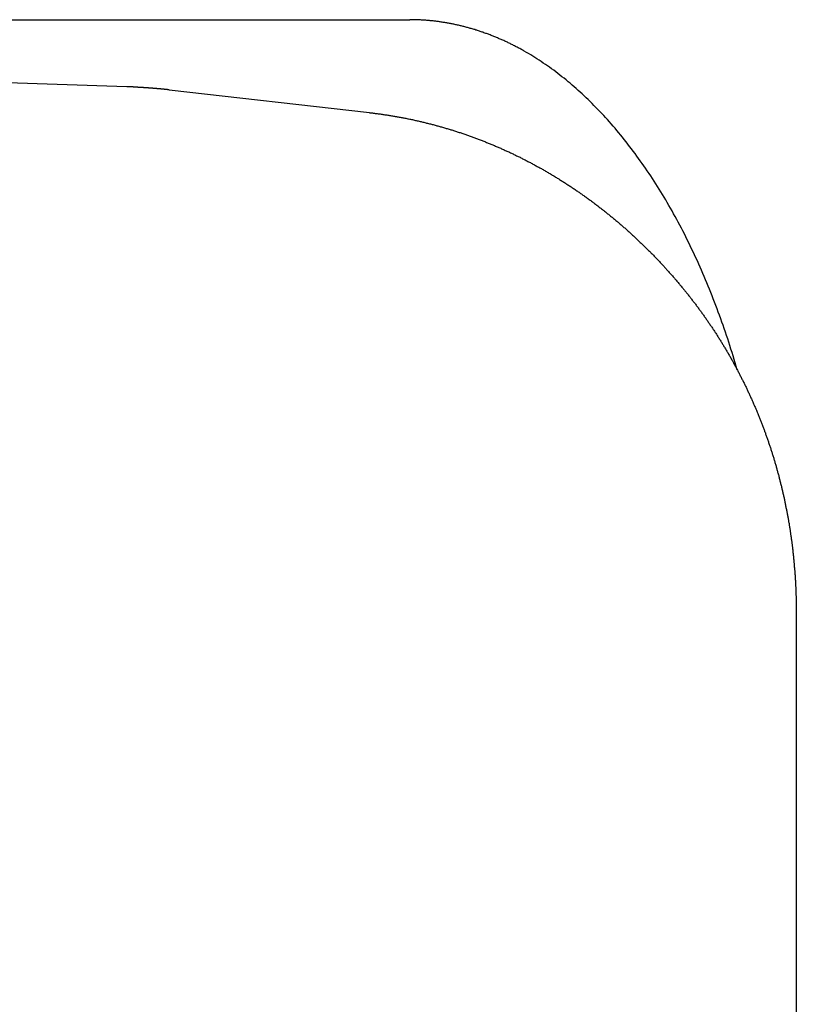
# Model space of a CAD drawing. Extents: x 637 to 3230, y 885 to 2745.
# Tile 95 of 151: x 3136 to 3143, y 1675 to 1684. Entities that reach past the tile are written whole.
import ezdxf

# ---------------------------------------------------------------- set-up
doc = ezdxf.new("R2010")
doc.units = 0
doc.layers.add('KF_GRAVIS_15_REAR', color=7, linetype='CONTINUOUS')

# ---------------------------------------------------------------- blocks, each defined once
blk = doc.blocks.new('KF_GRAVIS_15_REAR')
at = {"layer": 'KF_GRAVIS_15_REAR'}
for p, q in [((97.40062, -569.5), (118.09108, -569.5)), ((115.64939, -570.07931), (113.24066, -570.00087)), ((116.01489, -570.10599), (117.74409, -570.30256)), ((121.42679, -574.61682), (121.42679, -581.38318))]:
    blk.add_line(p, q, dxfattribs=at)
for points in [[(119.079, -569.771, 0), (119.072, -569.767, 0), (119.064, -569.763, 0), (119.056, -569.758, 0), (119.049, -569.754, 0), (119.041, -569.75, 0), (119.034, -569.746, 0), (119.026, -569.742, 0), (119.018, -569.738, 0), (119.011, -569.734, 0), (119.003, -569.73, 0), (118.995, -569.726, 0), (118.988, -569.722, 0), (118.98, -569.718, 0), (118.972, -569.714, 0), (118.965, -569.71, 0), (118.957, -569.706, 0), (118.949, -569.703, 0), (118.941, -569.699, 0), (118.934, -569.695, 0), (118.926, -569.692, 0), (118.918, -569.688, 0), (118.911, -569.685, 0), (118.903, -569.681, 0), (118.895, -569.677, 0), (118.887, -569.674, 0), (118.88, -569.671, 0), (118.872, -569.667, 0), (118.864, -569.664, 0), (118.856, -569.661, 0), (118.849, -569.657, 0), (118.841, -569.654, 0), (118.833, -569.651, 0), (118.825, -569.648, 0), (118.817, -569.644, 0), (118.81, -569.641, 0), (118.802, -569.638, 0), (118.794, -569.635, 0), (118.786, -569.632, 0), (118.778, -569.629, 0), (118.771, -569.626, 0), (118.763, -569.623, 0), (118.755, -569.62, 0), (118.747, -569.618, 0), (118.739, -569.615, 0), (118.732, -569.612, 0), (118.724, -569.609, 0), (118.716, -569.607, 0), (118.708, -569.604, 0), (118.7, -569.601, 0), (118.693, -569.599, 0), (118.685, -569.596, 0), (118.677, -569.594, 0), (118.669, -569.591, 0), (118.661, -569.589, 0), (118.653, -569.586, 0), (118.646, -569.584, 0), (118.638, -569.581, 0), (118.63, -569.579, 0), (118.622, -569.577, 0), (118.614, -569.575, 0), (118.606, -569.572, 0), (118.598, -569.57, 0), (118.591, -569.568, 0), (118.583, -569.566, 0), (118.575, -569.564, 0), (118.567, -569.562, 0), (118.559, -569.56, 0), (118.551, -569.558, 0), (118.544, -569.556, 0), (118.536, -569.554, 0), (118.528, -569.552, 0), (118.52, -569.55, 0), (118.512, -569.548, 0), (118.504, -569.547, 0), (118.496, -569.545, 0), (118.489, -569.543, 0), (118.481, -569.541, 0), (118.473, -569.54, 0), (118.465, -569.538, 0), (118.457, -569.537, 0), (118.449, -569.535, 0), (118.442, -569.533, 0), (118.434, -569.532, 0), (118.426, -569.531, 0), (118.418, -569.529, 0), (118.41, -569.528, 0), (118.402, -569.526, 0), (118.394, -569.525, 0), (118.387, -569.524, 0), (118.379, -569.523, 0), (118.371, -569.521, 0), (118.363, -569.52, 0), (118.355, -569.519, 0), (118.347, -569.518, 0), (118.34, -569.517, 0), (118.332, -569.516, 0), (118.324, -569.515, 0), (118.316, -569.514, 0), (118.308, -569.513, 0), (118.301, -569.512, 0), (118.293, -569.511, 0), (118.285, -569.51, 0), (118.277, -569.509, 0), (118.269, -569.509, 0), (118.262, -569.508, 0), (118.254, -569.507, 0), (118.246, -569.507, 0), (118.238, -569.506, 0), (118.23, -569.505, 0), (118.223, -569.505, 0), (118.215, -569.504, 0), (118.207, -569.504, 0), (118.199, -569.503, 0), (118.192, -569.503, 0), (118.184, -569.502, 0), (118.176, -569.502, 0), (118.168, -569.502, 0), (118.161, -569.501, 0), (118.153, -569.501, 0), (118.145, -569.501, 0), (118.137, -569.501, 0), (118.13, -569.5, 0), (118.122, -569.5, 0), (118.114, -569.5, 0), (118.106, -569.5, 0), (118.099, -569.5, 0), (118.091, -569.5, 0)], [(120.918, -572.523, 0), (120.909, -572.493, 0), (120.9, -572.463, 0), (120.891, -572.433, 0), (120.882, -572.403, 0), (120.873, -572.373, 0), (120.863, -572.344, 0), (120.854, -572.314, 0), (120.844, -572.284, 0), (120.835, -572.255, 0), (120.825, -572.226, 0), (120.815, -572.197, 0), (120.805, -572.167, 0), (120.795, -572.138, 0), (120.785, -572.11, 0), (120.775, -572.081, 0), (120.764, -572.052, 0), (120.754, -572.024, 0), (120.743, -571.995, 0), (120.733, -571.967, 0), (120.722, -571.939, 0), (120.711, -571.911, 0), (120.7, -571.883, 0), (120.689, -571.855, 0), (120.678, -571.827, 0), (120.667, -571.799, 0), (120.655, -571.772, 0), (120.644, -571.745, 0), (120.632, -571.717, 0), (120.621, -571.69, 0), (120.609, -571.663, 0), (120.597, -571.636, 0), (120.585, -571.61, 0), (120.573, -571.583, 0), (120.561, -571.557, 0), (120.549, -571.53, 0), (120.536, -571.504, 0), (120.524, -571.478, 0), (120.511, -571.452, 0), (120.499, -571.426, 0), (120.486, -571.4, 0), (120.473, -571.375, 0), (120.461, -571.349, 0), (120.448, -571.324, 0), (120.435, -571.299, 0), (120.422, -571.274, 0), (120.408, -571.249, 0), (120.395, -571.225, 0), (120.382, -571.2, 0), (120.368, -571.176, 0), (120.355, -571.151, 0), (120.341, -571.127, 0), (120.327, -571.103, 0), (120.313, -571.079, 0), (120.3, -571.056, 0), (120.286, -571.032, 0), (120.272, -571.009, 0), (120.257, -570.986, 0), (120.243, -570.962, 0), (120.229, -570.94, 0), (120.214, -570.917, 0), (120.2, -570.894, 0), (120.185, -570.872, 0), (120.171, -570.849, 0), (120.156, -570.827, 0), (120.141, -570.805, 0), (120.126, -570.783, 0), (120.112, -570.762, 0), (120.097, -570.74, 0), (120.081, -570.719, 0), (120.066, -570.698, 0), (120.051, -570.677, 0), (120.036, -570.656, 0), (120.02, -570.635, 0), (120.005, -570.615, 0), (119.989, -570.594, 0), (119.974, -570.574, 0), (119.958, -570.554, 0), (119.942, -570.534, 0), (119.927, -570.514, 0), (119.911, -570.495, 0), (119.895, -570.476, 0), (119.879, -570.456, 0), (119.863, -570.437, 0), (119.846, -570.419, 0), (119.83, -570.4, 0), (119.814, -570.381, 0), (119.798, -570.363, 0), (119.781, -570.345, 0), (119.765, -570.327, 0), (119.748, -570.309, 0), (119.732, -570.292, 0), (119.715, -570.274, 0), (119.698, -570.257, 0), (119.681, -570.24, 0), (119.665, -570.223, 0), (119.648, -570.206, 0), (119.631, -570.19, 0), (119.614, -570.174, 0), (119.597, -570.157, 0), (119.579, -570.141, 0), (119.562, -570.126, 0), (119.545, -570.11, 0), (119.528, -570.095, 0), (119.51, -570.079, 0), (119.493, -570.064, 0), (119.475, -570.049, 0), (119.458, -570.035, 0), (119.44, -570.02, 0), (119.423, -570.006, 0), (119.405, -569.992, 0), (119.387, -569.978, 0), (119.37, -569.964, 0), (119.352, -569.951, 0), (119.334, -569.937, 0), (119.316, -569.924, 0), (119.298, -569.911, 0), (119.28, -569.899, 0), (119.262, -569.886, 0), (119.244, -569.874, 0), (119.226, -569.862, 0), (119.208, -569.85, 0), (119.189, -569.838, 0), (119.171, -569.826, 0), (119.153, -569.815, 0), (119.135, -569.804, 0), (119.116, -569.793, 0), (119.098, -569.782, 0), (119.079, -569.771, 0)], [(116.015, -570.106, 0), (116.012, -570.106, 0), (116.009, -570.105, 0), (116.006, -570.105, 0), (116.004, -570.105, 0), (116.001, -570.104, 0), (115.998, -570.104, 0), (115.995, -570.104, 0), (115.992, -570.103, 0), (115.989, -570.103, 0), (115.986, -570.103, 0), (115.984, -570.103, 0), (115.981, -570.102, 0), (115.978, -570.102, 0), (115.975, -570.102, 0), (115.972, -570.101, 0), (115.969, -570.101, 0), (115.966, -570.101, 0), (115.964, -570.1, 0), (115.961, -570.1, 0), (115.958, -570.1, 0), (115.955, -570.1, 0), (115.952, -570.099, 0), (115.949, -570.099, 0), (115.947, -570.099, 0), (115.944, -570.098, 0), (115.941, -570.098, 0), (115.938, -570.098, 0), (115.935, -570.098, 0), (115.932, -570.097, 0), (115.929, -570.097, 0), (115.927, -570.097, 0), (115.924, -570.097, 0), (115.921, -570.096, 0), (115.918, -570.096, 0), (115.915, -570.096, 0), (115.912, -570.096, 0), (115.909, -570.095, 0), (115.907, -570.095, 0), (115.904, -570.095, 0), (115.901, -570.094, 0), (115.898, -570.094, 0), (115.895, -570.094, 0), (115.892, -570.094, 0), (115.889, -570.093, 0), (115.887, -570.093, 0), (115.884, -570.093, 0), (115.881, -570.093, 0), (115.878, -570.093, 0), (115.875, -570.092, 0), (115.872, -570.092, 0), (115.87, -570.092, 0), (115.867, -570.092, 0), (115.864, -570.091, 0), (115.861, -570.091, 0), (115.858, -570.091, 0), (115.855, -570.091, 0), (115.852, -570.09, 0), (115.85, -570.09, 0), (115.847, -570.09, 0), (115.844, -570.09, 0), (115.841, -570.09, 0), (115.838, -570.089, 0), (115.835, -570.089, 0), (115.832, -570.089, 0), (115.83, -570.089, 0), (115.827, -570.089, 0), (115.824, -570.088, 0), (115.821, -570.088, 0), (115.818, -570.088, 0), (115.815, -570.088, 0), (115.812, -570.088, 0), (115.81, -570.087, 0), (115.807, -570.087, 0), (115.804, -570.087, 0), (115.801, -570.087, 0), (115.798, -570.087, 0), (115.795, -570.086, 0), (115.792, -570.086, 0), (115.79, -570.086, 0), (115.787, -570.086, 0), (115.784, -570.086, 0), (115.781, -570.086, 0), (115.778, -570.085, 0), (115.775, -570.085, 0), (115.772, -570.085, 0), (115.77, -570.085, 0), (115.767, -570.085, 0), (115.764, -570.084, 0), (115.761, -570.084, 0), (115.758, -570.084, 0), (115.755, -570.084, 0), (115.752, -570.084, 0), (115.75, -570.084, 0), (115.747, -570.084, 0), (115.744, -570.083, 0), (115.741, -570.083, 0), (115.738, -570.083, 0), (115.735, -570.083, 0), (115.732, -570.083, 0), (115.73, -570.083, 0), (115.727, -570.082, 0), (115.724, -570.082, 0), (115.721, -570.082, 0), (115.718, -570.082, 0), (115.715, -570.082, 0), (115.712, -570.082, 0), (115.709, -570.082, 0), (115.707, -570.082, 0), (115.704, -570.081, 0), (115.701, -570.081, 0), (115.698, -570.081, 0), (115.695, -570.081, 0), (115.692, -570.081, 0), (115.689, -570.081, 0), (115.687, -570.081, 0), (115.684, -570.081, 0), (115.681, -570.08, 0), (115.678, -570.08, 0), (115.675, -570.08, 0), (115.672, -570.08, 0), (115.669, -570.08, 0), (115.667, -570.08, 0), (115.664, -570.08, 0), (115.661, -570.08, 0), (115.658, -570.08, 0), (115.655, -570.08, 0), (115.652, -570.079, 0), (115.649, -570.079, 0)], [(117.744, -570.303, 0), (117.752, -570.304, 0), (117.761, -570.304, 0), (117.769, -570.305, 0), (117.777, -570.306, 0), (117.786, -570.308, 0), (117.794, -570.309, 0), (117.802, -570.31, 0), (117.81, -570.311, 0), (117.819, -570.312, 0), (117.827, -570.313, 0), (117.835, -570.314, 0), (117.844, -570.315, 0), (117.852, -570.316, 0), (117.86, -570.318, 0), (117.868, -570.319, 0), (117.877, -570.32, 0), (117.885, -570.321, 0), (117.893, -570.322, 0), (117.902, -570.324, 0), (117.91, -570.325, 0), (117.918, -570.326, 0), (117.926, -570.328, 0), (117.935, -570.329, 0), (117.943, -570.33, 0), (117.951, -570.332, 0), (117.959, -570.333, 0), (117.967, -570.335, 0), (117.976, -570.336, 0), (117.984, -570.338, 0), (117.992, -570.339, 0), (118, -570.341, 0), (118.009, -570.342, 0), (118.017, -570.344, 0), (118.025, -570.345, 0), (118.033, -570.347, 0), (118.041, -570.348, 0), (118.05, -570.35, 0), (118.058, -570.351, 0), (118.066, -570.353, 0), (118.074, -570.355, 0), (118.082, -570.356, 0), (118.091, -570.358, 0), (118.099, -570.36, 0), (118.107, -570.362, 0), (118.115, -570.363, 0), (118.123, -570.365, 0), (118.132, -570.367, 0), (118.14, -570.369, 0), (118.148, -570.37, 0), (118.156, -570.372, 0), (118.164, -570.374, 0), (118.172, -570.376, 0), (118.18, -570.378, 0), (118.189, -570.38, 0), (118.197, -570.382, 0), (118.205, -570.384, 0), (118.213, -570.386, 0), (118.221, -570.388, 0), (118.229, -570.39, 0), (118.237, -570.392, 0), (118.245, -570.394, 0), (118.254, -570.396, 0), (118.262, -570.398, 0), (118.27, -570.4, 0), (118.278, -570.402, 0), (118.286, -570.404, 0), (118.294, -570.406, 0), (118.302, -570.408, 0), (118.31, -570.41, 0), (118.318, -570.413, 0), (118.326, -570.415, 0), (118.334, -570.417, 0), (118.342, -570.419, 0), (118.35, -570.421, 0), (118.358, -570.424, 0), (118.366, -570.426, 0), (118.375, -570.428, 0), (118.383, -570.431, 0), (118.391, -570.433, 0), (118.399, -570.435, 0), (118.407, -570.438, 0), (118.415, -570.44, 0), (118.423, -570.442, 0), (118.431, -570.445, 0), (118.439, -570.447, 0), (118.447, -570.45, 0), (118.455, -570.452, 0), (118.463, -570.455, 0), (118.47, -570.457, 0), (118.478, -570.46, 0), (118.486, -570.462, 0), (118.494, -570.465, 0), (118.502, -570.467, 0), (118.51, -570.47, 0), (118.518, -570.473, 0), (118.526, -570.475, 0), (118.534, -570.478, 0), (118.542, -570.481, 0), (118.55, -570.483, 0), (118.558, -570.486, 0), (118.566, -570.489, 0), (118.574, -570.491, 0), (118.581, -570.494, 0), (118.589, -570.497, 0), (118.597, -570.5, 0), (118.605, -570.502, 0), (118.613, -570.505, 0), (118.621, -570.508, 0), (118.629, -570.511, 0), (118.637, -570.514, 0), (118.644, -570.517, 0), (118.652, -570.52, 0), (118.66, -570.522, 0), (118.668, -570.525, 0), (118.676, -570.528, 0), (118.683, -570.531, 0), (118.691, -570.534, 0), (118.699, -570.537, 0), (118.707, -570.54, 0), (118.715, -570.543, 0), (118.722, -570.546, 0), (118.73, -570.549, 0), (118.738, -570.552, 0), (118.746, -570.555, 0), (118.753, -570.559, 0), (118.761, -570.562, 0), (118.769, -570.565, 0), (118.777, -570.568, 0), (118.784, -570.571, 0), (118.792, -570.574, 0), (118.8, -570.578, 0), (118.808, -570.581, 0), (118.815, -570.584, 0), (118.823, -570.587, 0), (118.831, -570.591, 0), (118.838, -570.594, 0), (118.846, -570.597, 0), (118.854, -570.6, 0), (118.861, -570.604, 0), (118.869, -570.607, 0), (118.877, -570.61, 0), (118.884, -570.614, 0), (118.892, -570.617, 0), (118.899, -570.621, 0), (118.907, -570.624, 0), (118.915, -570.628, 0), (118.922, -570.631, 0), (118.93, -570.634, 0), (118.937, -570.638, 0), (118.945, -570.641, 0), (118.953, -570.645, 0), (118.96, -570.649, 0), (118.968, -570.652, 0), (118.975, -570.656, 0), (118.983, -570.659, 0), (118.99, -570.663, 0), (118.998, -570.666, 0), (119.005, -570.67, 0), (119.013, -570.674, 0), (119.02, -570.677, 0), (119.028, -570.681, 0), (119.035, -570.685, 0), (119.043, -570.688, 0), (119.05, -570.692, 0), (119.058, -570.696, 0), (119.065, -570.7, 0), (119.073, -570.703, 0), (119.08, -570.707, 0), (119.087, -570.711, 0), (119.095, -570.715, 0), (119.102, -570.719, 0), (119.11, -570.723, 0), (119.117, -570.726, 0), (119.124, -570.73, 0), (119.132, -570.734, 0), (119.139, -570.738, 0), (119.147, -570.742, 0), (119.154, -570.746, 0), (119.161, -570.75, 0), (119.169, -570.754, 0), (119.176, -570.758, 0), (119.183, -570.762, 0), (119.191, -570.766, 0), (119.198, -570.77, 0), (119.205, -570.774, 0), (119.213, -570.778, 0), (119.22, -570.782, 0), (119.227, -570.786, 0), (119.234, -570.79, 0), (119.242, -570.794, 0), (119.249, -570.798, 0), (119.256, -570.803, 0), (119.263, -570.807, 0), (119.271, -570.811, 0), (119.278, -570.815, 0), (119.285, -570.819, 0), (119.292, -570.824, 0), (119.299, -570.828, 0), (119.307, -570.832, 0), (119.314, -570.836, 0), (119.321, -570.841, 0), (119.328, -570.845, 0), (119.335, -570.849, 0), (119.342, -570.854, 0), (119.349, -570.858, 0), (119.357, -570.862, 0), (119.364, -570.867, 0), (119.371, -570.871, 0), (119.378, -570.875, 0), (119.385, -570.88, 0), (119.392, -570.884, 0), (119.399, -570.889, 0), (119.406, -570.893, 0), (119.413, -570.898, 0), (119.42, -570.902, 0), (119.427, -570.906, 0), (119.434, -570.911, 0), (119.441, -570.916, 0), (119.448, -570.92, 0), (119.455, -570.925, 0), (119.462, -570.929, 0), (119.469, -570.934, 0), (119.476, -570.938, 0), (119.483, -570.943, 0), (119.49, -570.948, 0), (119.497, -570.952, 0), (119.504, -570.957, 0), (119.511, -570.961, 0), (119.518, -570.966, 0), (119.525, -570.971, 0), (119.532, -570.976, 0), (119.538, -570.98, 0), (119.545, -570.985, 0), (119.552, -570.99, 0), (119.559, -570.994, 0), (119.566, -570.999, 0), (119.573, -571.004, 0), (119.58, -571.009, 0), (119.586, -571.014, 0), (119.593, -571.018, 0), (119.6, -571.023, 0), (119.607, -571.028, 0), (119.614, -571.033, 0), (119.62, -571.038, 0), (119.627, -571.043, 0), (119.634, -571.048, 0), (119.641, -571.053, 0), (119.647, -571.058, 0), (119.654, -571.062, 0), (119.661, -571.067, 0), (119.667, -571.072, 0), (119.674, -571.077, 0), (119.681, -571.082, 0), (119.687, -571.087, 0), (119.694, -571.092, 0), (119.701, -571.097, 0), (119.707, -571.102, 0), (119.714, -571.108, 0), (119.721, -571.113, 0), (119.727, -571.118, 0), (119.734, -571.123, 0), (119.741, -571.128, 0), (119.747, -571.133, 0), (119.754, -571.138, 0), (119.76, -571.143, 0), (119.767, -571.148, 0), (119.773, -571.154, 0), (119.78, -571.159, 0), (119.786, -571.164, 0), (119.793, -571.169, 0), (119.799, -571.175, 0), (119.806, -571.18, 0), (119.812, -571.185, 0), (119.819, -571.19, 0), (119.825, -571.196, 0), (119.832, -571.201, 0), (119.838, -571.206, 0), (119.845, -571.211, 0), (119.851, -571.217, 0), (119.857, -571.222, 0), (119.864, -571.227, 0), (119.87, -571.233, 0), (119.877, -571.238, 0), (119.883, -571.244, 0), (119.889, -571.249, 0), (119.896, -571.254, 0), (119.902, -571.26, 0), (119.908, -571.265, 0), (119.915, -571.271, 0), (119.921, -571.276, 0), (119.927, -571.282, 0), (119.934, -571.287, 0), (119.94, -571.293, 0), (119.946, -571.298, 0), (119.952, -571.304, 0), (119.959, -571.309, 0), (119.965, -571.315, 0), (119.971, -571.32, 0), (119.977, -571.326, 0), (119.984, -571.331, 0), (119.99, -571.337, 0), (119.996, -571.343, 0), (120.002, -571.348, 0), (120.008, -571.354, 0), (120.014, -571.36, 0), (120.021, -571.365, 0), (120.027, -571.371, 0), (120.033, -571.377, 0), (120.039, -571.382, 0), (120.045, -571.388, 0), (120.051, -571.394, 0), (120.057, -571.399, 0), (120.063, -571.405, 0), (120.069, -571.411, 0), (120.075, -571.417, 0), (120.081, -571.422, 0), (120.087, -571.428, 0), (120.093, -571.434, 0), (120.099, -571.44, 0), (120.105, -571.446, 0), (120.111, -571.451, 0), (120.117, -571.457, 0), (120.123, -571.463, 0), (120.129, -571.469, 0), (120.135, -571.475, 0), (120.141, -571.481, 0), (120.147, -571.487, 0), (120.153, -571.493, 0), (120.159, -571.498, 0), (120.165, -571.504, 0), (120.171, -571.51, 0), (120.176, -571.516, 0), (120.182, -571.522, 0), (120.188, -571.528, 0), (120.194, -571.534, 0), (120.2, -571.54, 0), (120.206, -571.546, 0), (120.211, -571.552, 0), (120.217, -571.558, 0), (120.223, -571.564, 0), (120.229, -571.57, 0), (120.234, -571.576, 0), (120.24, -571.582, 0), (120.246, -571.588, 0), (120.252, -571.595, 0), (120.257, -571.601, 0), (120.263, -571.607, 0), (120.269, -571.613, 0), (120.274, -571.619, 0), (120.28, -571.625, 0), (120.286, -571.631, 0), (120.291, -571.637, 0), (120.297, -571.644, 0), (120.303, -571.65, 0), (120.308, -571.656, 0), (120.314, -571.662, 0), (120.319, -571.668, 0), (120.325, -571.675, 0), (120.331, -571.681, 0), (120.336, -571.687, 0), (120.342, -571.693, 0), (120.347, -571.7, 0), (120.353, -571.706, 0), (120.358, -571.712, 0), (120.364, -571.719, 0), (120.369, -571.725, 0), (120.375, -571.731, 0), (120.38, -571.738, 0), (120.386, -571.744, 0), (120.391, -571.75, 0), (120.396, -571.757, 0), (120.402, -571.763, 0), (120.407, -571.769, 0), (120.413, -571.776, 0), (120.418, -571.782, 0), (120.423, -571.789, 0), (120.429, -571.795, 0), (120.434, -571.801, 0), (120.439, -571.808, 0), (120.445, -571.814, 0), (120.45, -571.821, 0), (120.455, -571.827, 0), (120.461, -571.834, 0)], [(120.461, -571.834, 0), (120.466, -571.84, 0), (120.471, -571.846, 0), (120.476, -571.852, 0), (120.48, -571.858, 0), (120.485, -571.864, 0), (120.49, -571.87, 0), (120.495, -571.876, 0), (120.5, -571.883, 0), (120.505, -571.889, 0), (120.51, -571.895, 0), (120.514, -571.901, 0), (120.519, -571.907, 0), (120.524, -571.913, 0), (120.529, -571.92, 0), (120.534, -571.926, 0), (120.538, -571.932, 0), (120.543, -571.938, 0), (120.548, -571.944, 0), (120.553, -571.951, 0), (120.557, -571.957, 0), (120.562, -571.963, 0), (120.567, -571.97, 0), (120.572, -571.976, 0), (120.576, -571.982, 0), (120.581, -571.988, 0), (120.586, -571.995, 0), (120.59, -572.001, 0), (120.595, -572.007, 0), (120.599, -572.014, 0), (120.604, -572.02, 0), (120.609, -572.026, 0), (120.613, -572.033, 0), (120.618, -572.039, 0), (120.622, -572.045, 0), (120.627, -572.052, 0), (120.632, -572.058, 0), (120.636, -572.065, 0), (120.641, -572.071, 0), (120.645, -572.077, 0), (120.65, -572.084, 0), (120.654, -572.09, 0), (120.658, -572.097, 0), (120.663, -572.103, 0), (120.667, -572.11, 0), (120.672, -572.116, 0), (120.676, -572.123, 0), (120.681, -572.129, 0), (120.685, -572.136, 0), (120.689, -572.142, 0), (120.694, -572.149, 0), (120.698, -572.155, 0), (120.703, -572.162, 0), (120.707, -572.168, 0), (120.711, -572.175, 0), (120.715, -572.181, 0), (120.72, -572.188, 0), (120.724, -572.194, 0), (120.728, -572.201, 0), (120.733, -572.207, 0), (120.737, -572.214, 0), (120.741, -572.221, 0), (120.745, -572.227, 0), (120.75, -572.234, 0), (120.754, -572.24, 0), (120.758, -572.247, 0), (120.762, -572.254, 0), (120.766, -572.26, 0), (120.77, -572.267, 0), (120.775, -572.274, 0), (120.779, -572.28, 0), (120.783, -572.287, 0), (120.787, -572.294, 0), (120.791, -572.3, 0), (120.795, -572.307, 0), (120.799, -572.314, 0), (120.803, -572.321, 0), (120.807, -572.327, 0), (120.811, -572.334, 0), (120.815, -572.341, 0), (120.819, -572.347, 0), (120.823, -572.354, 0), (120.827, -572.361, 0), (120.831, -572.368, 0), (120.835, -572.374, 0), (120.839, -572.381, 0), (120.843, -572.388, 0), (120.847, -572.395, 0), (120.851, -572.402, 0), (120.855, -572.408, 0), (120.858, -572.415, 0), (120.862, -572.422, 0), (120.866, -572.429, 0), (120.87, -572.436, 0), (120.874, -572.443, 0), (120.878, -572.449, 0), (120.881, -572.456, 0), (120.885, -572.463, 0), (120.889, -572.47, 0), (120.893, -572.477, 0), (120.897, -572.484, 0), (120.9, -572.491, 0), (120.904, -572.498, 0), (120.908, -572.504, 0), (120.911, -572.511, 0), (120.915, -572.518, 0), (120.919, -572.525, 0), (120.922, -572.532, 0), (120.926, -572.539, 0), (120.93, -572.546, 0), (120.933, -572.553, 0), (120.937, -572.56, 0), (120.941, -572.567, 0), (120.944, -572.574, 0), (120.948, -572.581, 0), (120.951, -572.588, 0), (120.955, -572.595, 0), (120.958, -572.602, 0), (120.962, -572.609, 0), (120.965, -572.616, 0), (120.969, -572.623, 0), (120.972, -572.63, 0), (120.976, -572.637, 0), (120.979, -572.644, 0), (120.983, -572.651, 0), (120.986, -572.658, 0), (120.989, -572.665, 0), (120.993, -572.672, 0), (120.996, -572.679, 0), (121, -572.686, 0), (121.003, -572.693, 0), (121.006, -572.701, 0), (121.01, -572.708, 0), (121.013, -572.715, 0), (121.016, -572.722, 0), (121.02, -572.729, 0), (121.023, -572.736, 0), (121.026, -572.743, 0), (121.029, -572.75, 0), (121.033, -572.757, 0), (121.036, -572.765, 0), (121.039, -572.772, 0), (121.042, -572.779, 0), (121.045, -572.786, 0), (121.049, -572.793, 0), (121.052, -572.8, 0), (121.055, -572.808, 0), (121.058, -572.815, 0), (121.061, -572.822, 0), (121.064, -572.829, 0), (121.067, -572.836, 0), (121.071, -572.844, 0), (121.074, -572.851, 0), (121.077, -572.858, 0), (121.08, -572.865, 0), (121.083, -572.872, 0), (121.086, -572.88, 0), (121.089, -572.887, 0), (121.092, -572.894, 0), (121.095, -572.901, 0), (121.098, -572.909, 0), (121.101, -572.916, 0), (121.104, -572.923, 0), (121.107, -572.93, 0), (121.109, -572.938, 0), (121.112, -572.945, 0), (121.115, -572.952, 0), (121.118, -572.96, 0), (121.121, -572.967, 0), (121.124, -572.974, 0), (121.127, -572.981, 0), (121.13, -572.989, 0), (121.132, -572.996, 0), (121.135, -573.003, 0), (121.138, -573.011, 0), (121.141, -573.018, 0), (121.143, -573.025, 0), (121.146, -573.033, 0), (121.149, -573.04, 0), (121.152, -573.047, 0), (121.154, -573.055, 0), (121.157, -573.062, 0), (121.16, -573.07, 0), (121.162, -573.077, 0), (121.165, -573.084, 0), (121.168, -573.092, 0), (121.17, -573.099, 0), (121.173, -573.106, 0), (121.175, -573.114, 0), (121.178, -573.121, 0), (121.181, -573.129, 0), (121.183, -573.136, 0), (121.186, -573.144, 0), (121.188, -573.151, 0), (121.191, -573.158, 0), (121.193, -573.166, 0), (121.196, -573.173, 0), (121.198, -573.181, 0), (121.201, -573.188, 0), (121.203, -573.196, 0), (121.206, -573.203, 0), (121.208, -573.21, 0), (121.21, -573.218, 0), (121.213, -573.225, 0), (121.215, -573.233, 0), (121.218, -573.24, 0), (121.22, -573.248, 0), (121.222, -573.255, 0), (121.225, -573.263, 0), (121.227, -573.27, 0), (121.229, -573.278, 0), (121.232, -573.285, 0), (121.234, -573.293, 0), (121.236, -573.3, 0), (121.238, -573.308, 0), (121.241, -573.315, 0), (121.243, -573.323, 0), (121.245, -573.33, 0), (121.247, -573.338, 0), (121.249, -573.345, 0), (121.252, -573.353, 0), (121.254, -573.361, 0), (121.256, -573.368, 0), (121.258, -573.376, 0), (121.26, -573.383, 0), (121.262, -573.391, 0), (121.264, -573.398, 0), (121.266, -573.406, 0), (121.268, -573.413, 0), (121.27, -573.421, 0), (121.272, -573.429, 0), (121.275, -573.436, 0), (121.277, -573.444, 0), (121.279, -573.451, 0), (121.28, -573.459, 0), (121.282, -573.466, 0), (121.284, -573.474, 0), (121.286, -573.482, 0), (121.288, -573.489, 0), (121.29, -573.497, 0), (121.292, -573.505, 0), (121.294, -573.512, 0), (121.296, -573.52, 0), (121.298, -573.527, 0), (121.3, -573.535, 0), (121.301, -573.543, 0), (121.303, -573.55, 0), (121.305, -573.558, 0), (121.307, -573.566, 0), (121.309, -573.573, 0), (121.31, -573.581, 0), (121.312, -573.588, 0), (121.314, -573.596, 0), (121.316, -573.604, 0), (121.317, -573.611, 0), (121.319, -573.619, 0), (121.321, -573.627, 0), (121.322, -573.634, 0), (121.324, -573.642, 0), (121.326, -573.65, 0), (121.327, -573.657, 0), (121.329, -573.665, 0), (121.331, -573.673, 0), (121.332, -573.68, 0), (121.334, -573.688, 0), (121.335, -573.696, 0), (121.337, -573.704, 0), (121.338, -573.711, 0), (121.34, -573.719, 0), (121.341, -573.727, 0), (121.343, -573.734, 0), (121.344, -573.742, 0), (121.346, -573.75, 0), (121.347, -573.757, 0), (121.349, -573.765, 0), (121.35, -573.773, 0), (121.352, -573.781, 0), (121.353, -573.788, 0), (121.354, -573.796, 0), (121.356, -573.804, 0), (121.357, -573.811, 0), (121.359, -573.819, 0), (121.36, -573.827, 0), (121.361, -573.835, 0), (121.363, -573.842, 0), (121.364, -573.85, 0), (121.365, -573.858, 0), (121.366, -573.866, 0), (121.368, -573.873, 0), (121.369, -573.881, 0), (121.37, -573.889, 0), (121.371, -573.897, 0), (121.373, -573.904, 0), (121.374, -573.912, 0), (121.375, -573.92, 0), (121.376, -573.928, 0), (121.377, -573.935, 0), (121.378, -573.943, 0), (121.379, -573.951, 0), (121.381, -573.959, 0), (121.382, -573.967, 0), (121.383, -573.974, 0), (121.384, -573.982, 0), (121.385, -573.99, 0), (121.386, -573.998, 0), (121.387, -574.005, 0), (121.388, -574.013, 0), (121.389, -574.021, 0), (121.39, -574.029, 0), (121.391, -574.037, 0), (121.392, -574.044, 0), (121.393, -574.052, 0), (121.394, -574.06, 0), (121.395, -574.068, 0), (121.396, -574.076, 0), (121.397, -574.083, 0), (121.397, -574.091, 0), (121.398, -574.099, 0), (121.399, -574.107, 0), (121.4, -574.115, 0), (121.401, -574.122, 0), (121.402, -574.13, 0), (121.402, -574.138, 0), (121.403, -574.146, 0), (121.404, -574.154, 0), (121.405, -574.162, 0), (121.406, -574.169, 0), (121.406, -574.177, 0), (121.407, -574.185, 0), (121.408, -574.193, 0), (121.408, -574.201, 0), (121.409, -574.208, 0), (121.41, -574.216, 0), (121.41, -574.224, 0), (121.411, -574.232, 0), (121.412, -574.24, 0), (121.412, -574.248, 0), (121.413, -574.255, 0), (121.414, -574.263, 0), (121.414, -574.271, 0), (121.415, -574.279, 0), (121.415, -574.287, 0), (121.416, -574.295, 0), (121.416, -574.302, 0), (121.417, -574.31, 0), (121.417, -574.318, 0), (121.418, -574.326, 0), (121.418, -574.334, 0), (121.419, -574.342, 0), (121.419, -574.35, 0), (121.42, -574.357, 0), (121.42, -574.365, 0), (121.421, -574.373, 0), (121.421, -574.381, 0), (121.421, -574.389, 0), (121.422, -574.397, 0), (121.422, -574.405, 0), (121.422, -574.412, 0), (121.423, -574.42, 0), (121.423, -574.428, 0), (121.423, -574.436, 0), (121.424, -574.444, 0), (121.424, -574.452, 0), (121.424, -574.46, 0), (121.424, -574.467, 0), (121.425, -574.475, 0), (121.425, -574.483, 0), (121.425, -574.491, 0), (121.425, -574.499, 0), (121.426, -574.507, 0), (121.426, -574.515, 0), (121.426, -574.522, 0), (121.426, -574.53, 0), (121.426, -574.538, 0), (121.426, -574.546, 0), (121.426, -574.554, 0), (121.426, -574.562, 0), (121.427, -574.57, 0), (121.427, -574.577, 0), (121.427, -574.585, 0), (121.427, -574.593, 0), (121.427, -574.601, 0), (121.427, -574.609, 0), (121.427, -574.617, 0)]]:
    blk.add_polyline3d(points, dxfattribs=at)

msp = doc.modelspace()

# ---------------------------------------------------------------- block references
at = {"layer": 'KF_GRAVIS_15_REAR'}
msp.add_blockref('KF_GRAVIS_15_REAR', (3021.4392, 2253.1013), dxfattribs=at)

doc.saveas('drawing.dxf')
